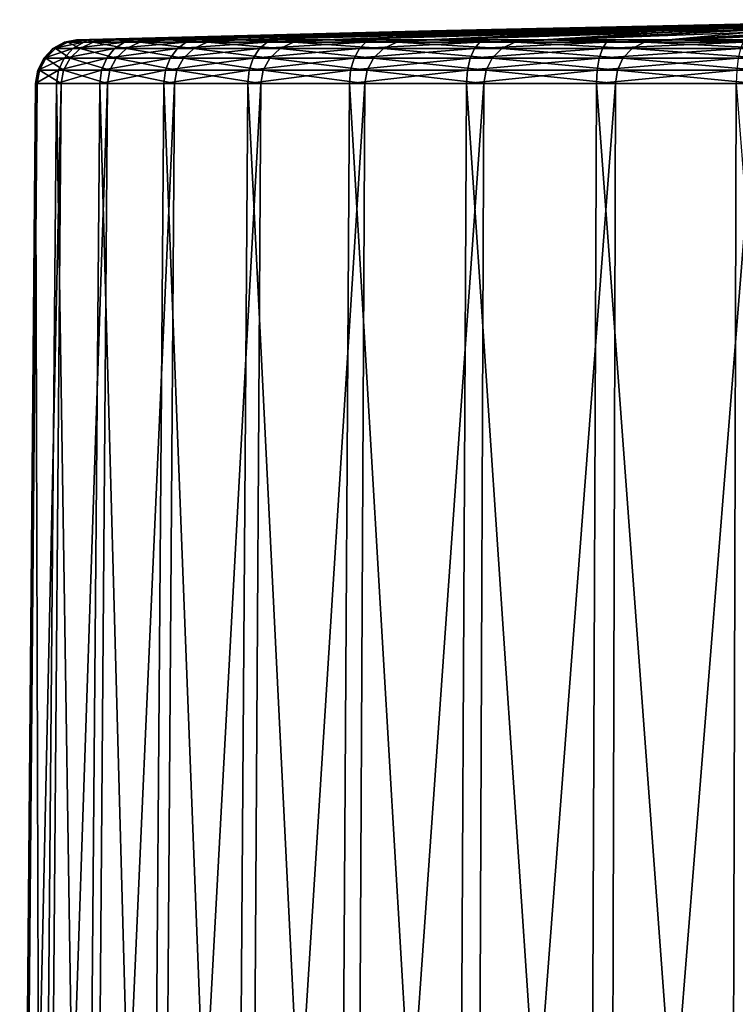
# Model space of a CAD drawing. Header units: millimetres. Extents: x -23 to 23, y -1 to 161.
# Tile 36 of 68: x -23 to -7, y 138 to 161. Entities that reach past the tile are written whole.
import ezdxf

# ---------------------------------------------------------------- set-up
doc = ezdxf.new("R2010")
doc.units = ezdxf.units.MM
doc.header["$LTSCALE"] = 79.788429
for name, color, linetype in [('65', 7, 'CONTINUOUS'), ('70', 7, 'CONTINUOUS'), ('71', 7, 'CONTINUOUS'), ('72', 7, 'CONTINUOUS')]:
    doc.layers.add(name, color=color, linetype=linetype)

msp = doc.modelspace()

# ---------------------------------------------------------------- linework, layer by layer
at = {"layer": '65', "color": 7, "linetype": 'CONTINUOUS'}
for points in [[(-22.554, 159.186, 1.791), (-22.59, 159.186, -1.615), (-22.951, 117.852, -1.616), (-22.554, 159.186, 1.791)], [(-22.951, 117.852, -1.616), (-22.59, 159.186, -1.615), (-22.471, 117.852, -5.045), (-22.951, 117.852, -1.616)], [(-22.911, 117.852, 1.846), (-22.554, 159.186, 1.791), (-22.951, 117.852, -1.616), (-22.911, 117.852, 1.846)], [(-22.008, 159.186, 5.153), (-22.554, 159.186, 1.791), (-22.911, 117.852, 1.846), (-22.008, 159.186, 5.153)], [(-22.352, 117.852, 5.263), (-22.008, 159.186, 5.153), (-22.911, 117.852, 1.846), (-22.352, 117.852, 5.263)], [(-22.59, 159.186, -1.615), (-22.115, 159.186, -4.988), (-22.471, 117.852, -5.045), (-22.59, 159.186, -1.615)], [(-22.471, 117.852, -5.045), (-22.115, 159.186, -4.988), (-21.482, 117.852, -8.363), (-22.471, 117.852, -5.045)], [(-20.963, 159.186, 8.394), (-22.008, 159.186, 5.153), (-22.352, 117.852, 5.263), (-20.963, 159.186, 8.394)], [(-21.286, 117.852, 8.558), (-20.963, 159.186, 8.394), (-22.352, 117.852, 5.263), (-21.286, 117.852, 8.558)], [(-22.115, 159.186, -4.988), (-21.138, 159.186, -8.251), (-21.482, 117.852, -8.363), (-22.115, 159.186, -4.988)], [(-21.482, 117.852, -8.363), (-21.138, 159.186, -8.251), (-20.005, 117.852, -11.495), (-21.482, 117.852, -8.363)], [(-19.444, 159.186, 11.443), (-20.963, 159.186, 8.394), (-21.286, 117.852, 8.558), (-19.444, 159.186, 11.443)], [(-19.738, 117.852, 11.655), (-19.444, 159.186, 11.443), (-21.286, 117.852, 8.558), (-19.738, 117.852, 11.655)], [(-21.138, 159.186, -8.251), (-19.684, 159.186, -11.331), (-20.005, 117.852, -11.495), (-21.138, 159.186, -8.251)], [(-20.005, 117.852, -11.495), (-19.684, 159.186, -11.331), (-18.075, 117.852, -14.37), (-20.005, 117.852, -11.495)], [(-17.484, 159.186, 14.229), (-19.444, 159.186, 11.443), (-19.738, 117.852, 11.655), (-17.484, 159.186, 14.229)], [(-17.742, 117.852, 14.484), (-17.484, 159.186, 14.229), (-19.738, 117.852, 11.655), (-17.742, 117.852, 14.484)], [(-19.684, 159.186, -11.331), (-17.783, 159.186, -14.158), (-18.075, 117.852, -14.37), (-19.684, 159.186, -11.331)], [(-18.075, 117.852, -14.37), (-17.783, 159.186, -14.158), (-15.735, 117.852, -16.923), (-18.075, 117.852, -14.37)], [(-17.783, 159.186, -14.158), (-15.48, 159.186, -16.667), (-15.735, 117.852, -16.923), (-17.783, 159.186, -14.158)], [(-15.129, 159.186, 16.689), (-17.484, 159.186, 14.229), (-17.742, 117.852, 14.484), (-15.129, 159.186, 16.689)], [(-15.344, 117.852, 16.982), (-15.129, 159.186, 16.689), (-17.742, 117.852, 14.484), (-15.344, 117.852, 16.982)], [(-15.735, 117.852, -16.923), (-15.48, 159.186, -16.667), (-13.039, 117.852, -19.095), (-15.735, 117.852, -16.923)], [(-15.48, 159.186, -16.667), (-12.827, 159.186, -18.803), (-13.039, 117.852, -19.095), (-15.48, 159.186, -16.667)], [(-12.431, 159.186, 18.769), (-15.129, 159.186, 16.689), (-15.344, 117.852, 16.982), (-12.431, 159.186, 18.769)], [(-12.598, 117.852, 19.091), (-12.431, 159.186, 18.769), (-15.344, 117.852, 16.982), (-12.598, 117.852, 19.091)], [(-13.039, 117.852, -19.095), (-12.827, 159.186, -18.803), (-10.047, 117.852, -20.838), (-13.039, 117.852, -19.095)], [(-12.827, 159.186, -18.803), (-9.883, 159.186, -20.516), (-10.047, 117.852, -20.838), (-12.827, 159.186, -18.803)], [(-9.452, 159.186, 20.42), (-12.431, 159.186, 18.769), (-12.598, 117.852, 19.091), (-9.452, 159.186, 20.42)], [(-9.566, 117.852, 20.764), (-9.452, 159.186, 20.42), (-12.598, 117.852, 19.091), (-9.566, 117.852, 20.764)], [(-10.047, 117.852, -20.838), (-9.883, 159.186, -20.516), (-6.827, 117.852, -22.112), (-10.047, 117.852, -20.838)], [(-9.883, 159.186, -20.516), (-6.716, 159.186, -21.768), (-6.827, 117.852, -22.112), (-9.883, 159.186, -20.516)], [(-6.259, 159.186, 21.605), (-9.452, 159.186, 20.42), (-9.566, 117.852, 20.764), (-6.259, 159.186, 21.605)], [(-6.318, 117.852, 21.963), (-6.259, 159.186, 21.605), (-9.566, 117.852, 20.764), (-6.318, 117.852, 21.963)], [(-6.827, 117.852, -22.112), (-6.716, 159.186, -21.768), (-3.453, 117.852, -22.888), (-6.827, 117.852, -22.112)]]:
    msp.add_3dface(points, dxfattribs=at)
at = {"layer": '70', "color": 7, "linetype": 'CONTINUOUS'}
for points in [[(-10.712, 160.443, 1.465), (-10.833, 160.443, -0.15), (-21.43, 160.177, 3.034), (-10.712, 160.443, 1.465)], [(-20.729, 160.177, 6.15), (-10.712, 160.443, 1.465), (-21.43, 160.177, 3.034), (-20.729, 160.177, 6.15)], [(-21.43, 160.177, 3.034), (-10.833, 160.443, -0.15), (-11.238, 160.434, -0.15), (-21.43, 160.177, 3.034)], [(-13.62, 160.38, -0.15), (-21.43, 160.177, 3.034), (-11.238, 160.434, -0.15), (-13.62, 160.38, -0.15)], [(-10.352, 160.443, 3.043), (-10.712, 160.443, 1.465), (-20.729, 160.177, 6.15), (-10.352, 160.443, 3.043)], [(-19.578, 160.177, 9.128), (-10.352, 160.443, 3.043), (-20.729, 160.177, 6.15), (-19.578, 160.177, 9.128)], [(-9.76, 160.443, 4.55), (-10.352, 160.443, 3.043), (-19.578, 160.177, 9.128), (-9.76, 160.443, 4.55)], [(-18.001, 160.177, 11.905), (-9.76, 160.443, 4.55), (-19.578, 160.177, 9.128), (-18.001, 160.177, 11.905)], [(-8.951, 160.443, 5.952), (-9.76, 160.443, 4.55), (-18.001, 160.177, 11.905), (-8.951, 160.443, 5.952)], [(-16.034, 160.177, 14.42), (-8.951, 160.443, 5.952), (-18.001, 160.177, 11.905), (-16.034, 160.177, 14.42)], [(-7.941, 160.443, 7.218), (-8.951, 160.443, 5.952), (-16.034, 160.177, 14.42), (-7.941, 160.443, 7.218)], [(-13.718, 160.177, 16.618), (-7.941, 160.443, 7.218), (-16.034, 160.177, 14.42), (-13.718, 160.177, 16.618)], [(-6.754, 160.443, 8.32), (-7.941, 160.443, 7.218), (-13.718, 160.177, 16.618), (-6.754, 160.443, 8.32)], [(-11.104, 160.177, 18.453), (-6.754, 160.443, 8.32), (-13.718, 160.177, 16.618), (-11.104, 160.177, 18.453)], [(-5.417, 160.443, 9.232), (-6.754, 160.443, 8.32), (-11.104, 160.177, 18.453), (-5.417, 160.443, 9.232)], [(-8.25, 160.177, 19.883), (-5.417, 160.443, 9.232), (-11.104, 160.177, 18.453), (-8.25, 160.177, 19.883)], [(-10.833, 160.443, -0.15), (-10.712, 160.443, 1.465), (-5.575, 160.551, -0.15), (-10.833, 160.443, -0.15)], [(-5.575, 160.551, -0.15), (-10.712, 160.443, 1.465), (-5.575, 160.55, 0.29), (-5.575, 160.551, -0.15)], [(-5.575, 160.55, 0.29), (-10.712, 160.443, 1.465), (-5.575, 160.549, 0.728), (-5.575, 160.55, 0.29)], [(-10.712, 160.443, 1.465), (-10.352, 160.443, 3.043), (-5.575, 160.549, 0.728), (-10.712, 160.443, 1.465)], [(-5.575, 160.549, 0.728), (-10.352, 160.443, 3.043), (-5.575, 160.545, 1.6), (-5.575, 160.549, 0.728)], [(-10.352, 160.443, 3.043), (-9.76, 160.443, 4.55), (-5.575, 160.545, 1.6), (-10.352, 160.443, 3.043)], [(-9.76, 160.443, 4.55), (-8.951, 160.443, 5.952), (-3.441, 160.583, 1.6), (-9.76, 160.443, 4.55)], [(-4.448, 160.566, 1.6), (-9.76, 160.443, 4.55), (-3.441, 160.583, 1.6), (-4.448, 160.566, 1.6)], [(-4.972, 160.556, 1.6), (-9.76, 160.443, 4.55), (-4.448, 160.566, 1.6), (-4.972, 160.556, 1.6)], [(-5.575, 160.545, 1.6), (-9.76, 160.443, 4.55), (-4.972, 160.556, 1.6), (-5.575, 160.545, 1.6)], [(-8.951, 160.443, 5.952), (-7.941, 160.443, 7.218), (-2.063, 160.604, 1.6), (-8.951, 160.443, 5.952)], [(-2.662, 160.595, 1.6), (-8.951, 160.443, 5.952), (-2.063, 160.604, 1.6), (-2.662, 160.595, 1.6)], [(-3.441, 160.583, 1.6), (-8.951, 160.443, 5.952), (-2.662, 160.595, 1.6), (-3.441, 160.583, 1.6)], [(-3.958, 160.443, 9.934), (-5.417, 160.443, 9.232), (-8.25, 160.177, 19.883), (-3.958, 160.443, 9.934)], [(-5.215, 160.177, 20.878), (-3.958, 160.443, 9.934), (-8.25, 160.177, 19.883), (-5.215, 160.177, 20.878)], [(-6.754, 160.443, 8.32), (-1.633, 160.609, 1.6), (-7.941, 160.443, 7.218), (-6.754, 160.443, 8.32)], [(-7.941, 160.443, 7.218), (-1.633, 160.609, 1.6), (-2.063, 160.604, 1.6), (-7.941, 160.443, 7.218)], [(-1.319, 160.613, 1.6), (-1.633, 160.609, 1.6), (-6.754, 160.443, 8.32), (-1.319, 160.613, 1.6)], [(-5.417, 160.443, 9.232), (-1.319, 160.613, 1.6), (-6.754, 160.443, 8.32), (-5.417, 160.443, 9.232)], [(-21.665, 160.177, -0.15), (-21.43, 160.177, 3.034), (-13.62, 160.38, -0.15), (-21.665, 160.177, -0.15)]]:
    msp.add_3dface(points, dxfattribs=at)
at = {"layer": '71', "color": 7, "linetype": 'CONTINUOUS'}
for points in [[(-21.665, 160.177, -0.15), (-13.62, 160.38, -0.15), (-11.113, 160.434, -1.825), (-21.665, 160.177, -0.15)], [(-21.665, 160.177, -0.15), (-11.113, 160.434, -1.825), (-21.423, 160.177, -3.379), (-21.665, 160.177, -0.15)], [(-11.113, 160.434, -1.825), (-10.739, 160.434, -3.462), (-21.423, 160.177, -3.379), (-11.113, 160.434, -1.825)], [(-21.423, 160.177, -3.379), (-10.739, 160.434, -3.462), (-20.702, 160.177, -6.536), (-21.423, 160.177, -3.379)], [(-10.739, 160.434, -3.462), (-10.125, 160.434, -5.026), (-20.702, 160.177, -6.536), (-10.739, 160.434, -3.462)], [(-20.702, 160.177, -6.536), (-10.125, 160.434, -5.026), (-19.519, 160.177, -9.55), (-20.702, 160.177, -6.536)], [(-10.125, 160.434, -5.026), (-9.285, 160.434, -6.481), (-19.519, 160.177, -9.55), (-10.125, 160.434, -5.026)], [(-19.519, 160.177, -9.55), (-9.285, 160.434, -6.481), (-17.9, 160.177, -12.354), (-19.519, 160.177, -9.55)], [(-9.285, 160.434, -6.481), (-8.238, 160.434, -7.794), (-17.9, 160.177, -12.354), (-9.285, 160.434, -6.481)], [(-17.9, 160.177, -12.354), (-8.238, 160.434, -7.794), (-15.881, 160.177, -14.886), (-17.9, 160.177, -12.354)], [(-8.238, 160.434, -7.794), (-7.007, 160.434, -8.936), (-15.881, 160.177, -14.886), (-8.238, 160.434, -7.794)], [(-15.881, 160.177, -14.886), (-7.007, 160.434, -8.936), (-13.508, 160.177, -17.088), (-15.881, 160.177, -14.886)], [(-13.62, 160.38, -0.15), (-11.238, 160.434, -0.15), (-11.113, 160.434, -1.825), (-13.62, 160.38, -0.15)], [(-7.007, 160.434, -8.936), (-5.619, 160.434, -9.882), (-13.508, 160.177, -17.088), (-7.007, 160.434, -8.936)], [(-13.508, 160.177, -17.088), (-5.619, 160.434, -9.882), (-10.832, 160.177, -18.912), (-13.508, 160.177, -17.088)], [(-11.238, 160.434, -0.15), (-10.833, 160.443, -0.15), (-5.575, 160.55, -0.59), (-11.238, 160.434, -0.15)], [(-11.238, 160.434, -0.15), (-5.575, 160.55, -0.59), (-11.113, 160.434, -1.825), (-11.238, 160.434, -0.15)], [(-5.575, 160.55, -0.59), (-5.575, 160.549, -1.028), (-11.113, 160.434, -1.825), (-5.575, 160.55, -0.59)], [(-11.113, 160.434, -1.825), (-5.575, 160.549, -1.028), (-10.739, 160.434, -3.462), (-11.113, 160.434, -1.825)], [(-10.833, 160.443, -0.15), (-5.575, 160.551, -0.15), (-5.575, 160.55, -0.59), (-10.833, 160.443, -0.15)], [(-5.619, 160.434, -9.882), (-4.106, 160.434, -10.611), (-10.832, 160.177, -18.912), (-5.619, 160.434, -9.882)], [(-10.832, 160.177, -18.912), (-4.106, 160.434, -10.611), (-7.915, 160.177, -20.317), (-10.832, 160.177, -18.912)], [(-4.974, 160.556, -1.9), (-4.448, 160.566, -1.9), (-10.739, 160.434, -3.462), (-4.974, 160.556, -1.9)], [(-10.739, 160.434, -3.462), (-4.448, 160.566, -1.9), (-10.125, 160.434, -5.026), (-10.739, 160.434, -3.462)], [(-5.575, 160.545, -1.9), (-4.974, 160.556, -1.9), (-10.739, 160.434, -3.462), (-5.575, 160.545, -1.9)], [(-5.575, 160.549, -1.028), (-5.575, 160.545, -1.9), (-10.739, 160.434, -3.462), (-5.575, 160.549, -1.028)], [(-3.398, 160.584, -1.9), (-2.76, 160.594, -1.9), (-10.125, 160.434, -5.026), (-3.398, 160.584, -1.9)], [(-10.125, 160.434, -5.026), (-2.76, 160.594, -1.9), (-9.285, 160.434, -6.481), (-10.125, 160.434, -5.026)], [(-4.448, 160.566, -1.9), (-3.398, 160.584, -1.9), (-10.125, 160.434, -5.026), (-4.448, 160.566, -1.9)], [(-2.76, 160.594, -1.9), (-2.253, 160.601, -1.9), (-9.285, 160.434, -6.481), (-2.76, 160.594, -1.9)], [(-9.285, 160.434, -6.481), (-2.253, 160.601, -1.9), (-8.238, 160.434, -7.794), (-9.285, 160.434, -6.481)], [(-1.829, 160.607, -1.9), (-1.449, 160.611, -1.9), (-8.238, 160.434, -7.794), (-1.829, 160.607, -1.9)], [(-8.238, 160.434, -7.794), (-1.449, 160.611, -1.9), (-7.007, 160.434, -8.936), (-8.238, 160.434, -7.794)], [(-2.253, 160.601, -1.9), (-1.829, 160.607, -1.9), (-8.238, 160.434, -7.794), (-2.253, 160.601, -1.9)], [(-4.106, 160.434, -10.611), (-2.501, 160.434, -11.106), (-7.915, 160.177, -20.317), (-4.106, 160.434, -10.611)], [(-7.915, 160.177, -20.317), (-2.501, 160.434, -11.106), (-4.821, 160.177, -21.272), (-7.915, 160.177, -20.317)], [(-1.449, 160.611, -1.9), (-0.633, 160.633, -0.967), (-7.007, 160.434, -8.936), (-1.449, 160.611, -1.9)], [(-7.007, 160.434, -8.936), (-0.633, 160.633, -0.967), (-5.619, 160.434, -9.882), (-7.007, 160.434, -8.936)]]:
    msp.add_3dface(points, dxfattribs=at)
at = {"layer": '72', "color": 7, "linetype": 'CONTINUOUS'}
for points in [[(-21.942, 159.76, -4.898), (-22.407, 159.76, -1.546), (-21.747, 159.978, -4.79), (-21.942, 159.76, -4.898)], [(-22.407, 159.76, -1.546), (-22.362, 159.76, 1.837), (-22.197, 159.978, -1.462), (-22.407, 159.76, -1.546)], [(-21.747, 159.978, -4.79), (-22.407, 159.76, -1.546), (-22.197, 159.978, -1.462), (-21.747, 159.978, -4.79)], [(-22.362, 159.76, 1.837), (-21.81, 159.76, 5.175), (-22.142, 159.978, 1.896), (-22.362, 159.76, 1.837)], [(-22.197, 159.978, -1.462), (-22.362, 159.76, 1.837), (-22.142, 159.978, 1.896), (-22.197, 159.978, -1.462)], [(-21.747, 159.978, -4.79), (-22.197, 159.978, -1.462), (-21.501, 160.122, -4.642), (-21.747, 159.978, -4.79)], [(-22.197, 159.978, -1.462), (-22.142, 159.978, 1.896), (-21.933, 160.122, -1.342), (-22.197, 159.978, -1.462)], [(-21.501, 160.122, -4.642), (-22.197, 159.978, -1.462), (-21.933, 160.122, -1.342), (-21.501, 160.122, -4.642)], [(-22.142, 159.978, 1.896), (-21.581, 159.978, 5.207), (-21.862, 160.122, 1.985), (-22.142, 159.978, 1.896)], [(-21.933, 160.122, -1.342), (-22.142, 159.978, 1.896), (-21.862, 160.122, 1.985), (-21.933, 160.122, -1.342)], [(-22.142, 159.978, 1.896), (-21.81, 159.76, 5.175), (-21.581, 159.978, 5.207), (-22.142, 159.978, 1.896)], [(-20.98, 159.76, -8.141), (-21.942, 159.76, -4.898), (-20.8, 159.978, -8.012), (-20.98, 159.76, -8.141)], [(-20.8, 159.978, -8.012), (-21.942, 159.76, -4.898), (-21.747, 159.978, -4.79), (-20.8, 159.978, -8.012)], [(-21.665, 160.177, -0.15), (-21.423, 160.177, -3.379), (-21.933, 160.122, -1.342), (-21.665, 160.177, -0.15)], [(-21.665, 160.177, -0.15), (-21.933, 160.122, -1.342), (-21.862, 160.122, 1.985), (-21.665, 160.177, -0.15)], [(-21.423, 160.177, -3.379), (-21.501, 160.122, -4.642), (-21.933, 160.122, -1.342), (-21.423, 160.177, -3.379)], [(-21.43, 160.177, 3.034), (-21.665, 160.177, -0.15), (-21.862, 160.122, 1.985), (-21.43, 160.177, 3.034)], [(-21.43, 160.177, 3.034), (-21.862, 160.122, 1.985), (-21.288, 160.122, 5.263), (-21.43, 160.177, 3.034)], [(-21.862, 160.122, 1.985), (-21.581, 159.978, 5.207), (-21.288, 160.122, 5.263), (-21.862, 160.122, 1.985)], [(-21.81, 159.76, 5.175), (-20.762, 159.76, 8.392), (-21.581, 159.978, 5.207), (-21.81, 159.76, 5.175)], [(-20.8, 159.978, -8.012), (-21.747, 159.978, -4.79), (-20.576, 160.122, -7.838), (-20.8, 159.978, -8.012)], [(-20.576, 160.122, -7.838), (-21.747, 159.978, -4.79), (-21.501, 160.122, -4.642), (-20.576, 160.122, -7.838)], [(-21.581, 159.978, 5.207), (-20.528, 159.978, 8.396), (-21.288, 160.122, 5.263), (-21.581, 159.978, 5.207)], [(-21.581, 159.978, 5.207), (-20.762, 159.76, 8.392), (-20.528, 159.978, 8.396), (-21.581, 159.978, 5.207)], [(-21.423, 160.177, -3.379), (-20.702, 160.177, -6.536), (-21.501, 160.122, -4.642), (-21.423, 160.177, -3.379)], [(-20.702, 160.177, -6.536), (-20.576, 160.122, -7.838), (-21.501, 160.122, -4.642), (-20.702, 160.177, -6.536)], [(-20.729, 160.177, 6.15), (-21.43, 160.177, 3.034), (-21.288, 160.122, 5.263), (-20.729, 160.177, 6.15)], [(-20.729, 160.177, 6.15), (-21.288, 160.122, 5.263), (-20.226, 160.122, 8.417), (-20.729, 160.177, 6.15)], [(-21.288, 160.122, 5.263), (-20.528, 159.978, 8.396), (-20.226, 160.122, 8.417), (-21.288, 160.122, 5.263)], [(-19.541, 159.76, -11.204), (-20.98, 159.76, -8.141), (-19.378, 159.978, -11.055), (-19.541, 159.76, -11.204)], [(-19.378, 159.978, -11.055), (-20.98, 159.76, -8.141), (-20.8, 159.978, -8.012), (-19.378, 159.978, -11.055)], [(-19.378, 159.978, -11.055), (-20.8, 159.978, -8.012), (-19.178, 160.122, -10.859), (-19.378, 159.978, -11.055)], [(-19.178, 160.122, -10.859), (-20.8, 159.978, -8.012), (-20.576, 160.122, -7.838), (-19.178, 160.122, -10.859)], [(-20.762, 159.76, 8.392), (-19.242, 159.76, 11.416), (-20.528, 159.978, 8.396), (-20.762, 159.76, 8.392)], [(-19.578, 160.177, 9.128), (-20.729, 160.177, 6.15), (-20.226, 160.122, 8.417), (-19.578, 160.177, 9.128)], [(-20.702, 160.177, -6.536), (-19.519, 160.177, -9.55), (-20.576, 160.122, -7.838), (-20.702, 160.177, -6.536)], [(-19.519, 160.177, -9.55), (-19.178, 160.122, -10.859), (-20.576, 160.122, -7.838), (-19.519, 160.177, -9.55)], [(-20.528, 159.978, 8.396), (-19.007, 159.978, 11.391), (-20.226, 160.122, 8.417), (-20.528, 159.978, 8.396)], [(-20.528, 159.978, 8.396), (-19.242, 159.76, 11.416), (-19.007, 159.978, 11.391), (-20.528, 159.978, 8.396)], [(-19.578, 160.177, 9.128), (-20.226, 160.122, 8.417), (-18.7, 160.122, 11.374), (-19.578, 160.177, 9.128)], [(-20.226, 160.122, 8.417), (-19.007, 159.978, 11.391), (-18.7, 160.122, 11.374), (-20.226, 160.122, 8.417)], [(-18.001, 160.177, 11.905), (-19.578, 160.177, 9.128), (-18.7, 160.122, 11.374), (-18.001, 160.177, 11.905)], [(-17.657, 159.76, -14.015), (-19.541, 159.76, -11.204), (-17.515, 159.978, -13.849), (-17.657, 159.76, -14.015)], [(-17.515, 159.978, -13.849), (-19.541, 159.76, -11.204), (-19.378, 159.978, -11.055), (-17.515, 159.978, -13.849)], [(-19.519, 160.177, -9.55), (-17.9, 160.177, -12.354), (-19.178, 160.122, -10.859), (-19.519, 160.177, -9.55)], [(-17.515, 159.978, -13.849), (-19.378, 159.978, -11.055), (-17.341, 160.122, -13.633), (-17.515, 159.978, -13.849)], [(-17.341, 160.122, -13.633), (-19.378, 159.978, -11.055), (-19.178, 160.122, -10.859), (-17.341, 160.122, -13.633)], [(-19.242, 159.76, 11.416), (-17.285, 159.76, 14.176), (-19.007, 159.978, 11.391), (-19.242, 159.76, 11.416)], [(-17.9, 160.177, -12.354), (-17.341, 160.122, -13.633), (-19.178, 160.122, -10.859), (-17.9, 160.177, -12.354)], [(-19.007, 159.978, 11.391), (-17.052, 159.978, 14.121), (-18.7, 160.122, 11.374), (-19.007, 159.978, 11.391)], [(-19.007, 159.978, 11.391), (-17.285, 159.76, 14.176), (-17.052, 159.978, 14.121), (-19.007, 159.978, 11.391)], [(-18.001, 160.177, 11.905), (-18.7, 160.122, 11.374), (-16.744, 160.122, 14.067), (-18.001, 160.177, 11.905)], [(-18.7, 160.122, 11.374), (-17.052, 159.978, 14.121), (-16.744, 160.122, 14.067), (-18.7, 160.122, 11.374)], [(-16.034, 160.177, 14.42), (-18.001, 160.177, 11.905), (-16.744, 160.122, 14.067), (-16.034, 160.177, 14.42)], [(-17.9, 160.177, -12.354), (-15.881, 160.177, -14.886), (-17.341, 160.122, -13.633), (-17.9, 160.177, -12.354)], [(-15.373, 159.76, -16.511), (-17.657, 159.76, -14.015), (-15.252, 159.978, -16.33), (-15.373, 159.76, -16.511)], [(-15.252, 159.978, -16.33), (-17.657, 159.76, -14.015), (-17.515, 159.978, -13.849), (-15.252, 159.978, -16.33)], [(-15.252, 159.978, -16.33), (-17.515, 159.978, -13.849), (-15.105, 160.122, -16.098), (-15.252, 159.978, -16.33)], [(-15.105, 160.122, -16.098), (-17.515, 159.978, -13.849), (-17.341, 160.122, -13.633), (-15.105, 160.122, -16.098)], [(-15.881, 160.177, -14.886), (-15.105, 160.122, -16.098), (-17.341, 160.122, -13.633), (-15.881, 160.177, -14.886)], [(-17.285, 159.76, 14.176), (-14.936, 159.76, 16.611), (-17.052, 159.978, 14.121), (-17.285, 159.76, 14.176)], [(-17.052, 159.978, 14.121), (-14.708, 159.978, 16.527), (-16.744, 160.122, 14.067), (-17.052, 159.978, 14.121)], [(-17.052, 159.978, 14.121), (-14.936, 159.76, 16.611), (-14.708, 159.978, 16.527), (-17.052, 159.978, 14.121)], [(-16.034, 160.177, 14.42), (-16.744, 160.122, 14.067), (-14.404, 160.122, 16.433), (-16.034, 160.177, 14.42)], [(-16.744, 160.122, 14.067), (-14.708, 159.978, 16.527), (-14.404, 160.122, 16.433), (-16.744, 160.122, 14.067)], [(-13.718, 160.177, 16.618), (-16.034, 160.177, 14.42), (-14.404, 160.122, 16.433), (-13.718, 160.177, 16.618)], [(-15.881, 160.177, -14.886), (-13.508, 160.177, -17.088), (-15.105, 160.122, -16.098), (-15.881, 160.177, -14.886)], [(-12.74, 159.76, -18.635), (-15.373, 159.76, -16.511), (-12.642, 159.978, -18.443), (-12.74, 159.76, -18.635)], [(-12.642, 159.978, -18.443), (-15.373, 159.76, -16.511), (-15.252, 159.978, -16.33), (-12.642, 159.978, -18.443)], [(-12.642, 159.978, -18.443), (-15.252, 159.978, -16.33), (-12.522, 160.122, -18.197), (-12.642, 159.978, -18.443)], [(-12.522, 160.122, -18.197), (-15.252, 159.978, -16.33), (-15.105, 160.122, -16.098), (-12.522, 160.122, -18.197)], [(-13.508, 160.177, -17.088), (-12.522, 160.122, -18.197), (-15.105, 160.122, -16.098), (-13.508, 160.177, -17.088)], [(-14.936, 159.76, 16.611), (-12.247, 159.76, 18.665), (-14.708, 159.978, 16.527), (-14.936, 159.76, 16.611)], [(-14.708, 159.978, 16.527), (-12.029, 159.978, 18.551), (-14.404, 160.122, 16.433), (-14.708, 159.978, 16.527)], [(-14.708, 159.978, 16.527), (-12.247, 159.76, 18.665), (-12.029, 159.978, 18.551), (-14.708, 159.978, 16.527)], [(-13.718, 160.177, 16.618), (-14.404, 160.122, 16.433), (-11.734, 160.122, 18.419), (-13.718, 160.177, 16.618)], [(-14.404, 160.122, 16.433), (-12.029, 159.978, 18.551), (-11.734, 160.122, 18.419), (-14.404, 160.122, 16.433)], [(-11.104, 160.177, 18.453), (-13.718, 160.177, 16.618), (-11.734, 160.122, 18.419), (-11.104, 160.177, 18.453)], [(-13.508, 160.177, -17.088), (-10.832, 160.177, -18.912), (-12.522, 160.122, -18.197), (-13.508, 160.177, -17.088)], [(-9.817, 159.76, -20.34), (-12.74, 159.76, -18.635), (-9.743, 159.978, -20.138), (-9.817, 159.76, -20.34)], [(-9.743, 159.978, -20.138), (-12.74, 159.76, -18.635), (-12.642, 159.978, -18.443), (-9.743, 159.978, -20.138)], [(-9.743, 159.978, -20.138), (-12.642, 159.978, -18.443), (-9.652, 160.122, -19.881), (-9.743, 159.978, -20.138)], [(-9.652, 160.122, -19.881), (-12.642, 159.978, -18.443), (-12.522, 160.122, -18.197), (-9.652, 160.122, -19.881)], [(-10.832, 160.177, -18.912), (-9.652, 160.122, -19.881), (-12.522, 160.122, -18.197), (-10.832, 160.177, -18.912)], [(-12.247, 159.76, 18.665), (-9.281, 159.76, 20.292), (-12.029, 159.978, 18.551), (-12.247, 159.76, 18.665)], [(-12.029, 159.978, 18.551), (-9.075, 159.978, 20.15), (-11.734, 160.122, 18.419), (-12.029, 159.978, 18.551)], [(-12.029, 159.978, 18.551), (-9.281, 159.76, 20.292), (-9.075, 159.978, 20.15), (-12.029, 159.978, 18.551)], [(-11.104, 160.177, 18.453), (-11.734, 160.122, 18.419), (-8.794, 160.122, 19.979), (-11.104, 160.177, 18.453)], [(-11.734, 160.122, 18.419), (-9.075, 159.978, 20.15), (-8.794, 160.122, 19.979), (-11.734, 160.122, 18.419)], [(-8.25, 160.177, 19.883), (-11.104, 160.177, 18.453), (-8.794, 160.122, 19.979), (-8.25, 160.177, 19.883)], [(-10.832, 160.177, -18.912), (-7.915, 160.177, -20.317), (-9.652, 160.122, -19.881), (-10.832, 160.177, -18.912)], [(-6.671, 159.76, -21.586), (-9.817, 159.76, -20.34), (-6.621, 159.978, -21.377), (-6.671, 159.76, -21.586)], [(-6.621, 159.978, -21.377), (-9.817, 159.76, -20.34), (-9.743, 159.978, -20.138), (-6.621, 159.978, -21.377)], [(-6.621, 159.978, -21.377), (-9.743, 159.978, -20.138), (-6.56, 160.122, -21.113), (-6.621, 159.978, -21.377)], [(-6.56, 160.122, -21.113), (-9.743, 159.978, -20.138), (-9.652, 160.122, -19.881), (-6.56, 160.122, -21.113)], [(-7.915, 160.177, -20.317), (-6.56, 160.122, -21.113), (-9.652, 160.122, -19.881), (-7.915, 160.177, -20.317)], [(-9.281, 159.76, 20.292), (-6.103, 159.76, 21.455), (-9.075, 159.978, 20.15), (-9.281, 159.76, 20.292)], [(-9.075, 159.978, 20.15), (-5.914, 159.978, 21.285), (-8.794, 160.122, 19.979), (-9.075, 159.978, 20.15)], [(-9.075, 159.978, 20.15), (-6.103, 159.76, 21.455), (-5.914, 159.978, 21.285), (-9.075, 159.978, 20.15)], [(-8.25, 160.177, 19.883), (-8.794, 160.122, 19.979), (-5.652, 160.122, 21.076), (-8.25, 160.177, 19.883)], [(-8.794, 160.122, 19.979), (-5.914, 159.978, 21.285), (-5.652, 160.122, 21.076), (-8.794, 160.122, 19.979)], [(-5.215, 160.177, 20.878), (-8.25, 160.177, 19.883), (-5.652, 160.122, 21.076), (-5.215, 160.177, 20.878)], [(-7.915, 160.177, -20.317), (-4.821, 160.177, -21.272), (-6.56, 160.122, -21.113), (-7.915, 160.177, -20.317)], [(-22.069, 159.486, -4.964), (-22.542, 159.486, -1.597), (-21.942, 159.76, -4.898), (-22.069, 159.486, -4.964)], [(-22.542, 159.486, -1.597), (-22.504, 159.486, 1.803), (-22.407, 159.76, -1.546), (-22.542, 159.486, -1.597)], [(-21.942, 159.76, -4.898), (-22.542, 159.486, -1.597), (-22.407, 159.76, -1.546), (-21.942, 159.76, -4.898)], [(-22.504, 159.486, 1.803), (-21.956, 159.486, 5.159), (-22.362, 159.76, 1.837), (-22.504, 159.486, 1.803)], [(-22.407, 159.76, -1.546), (-22.504, 159.486, 1.803), (-22.362, 159.76, 1.837), (-22.407, 159.76, -1.546)], [(-22.362, 159.76, 1.837), (-21.956, 159.486, 5.159), (-21.81, 159.76, 5.175), (-22.362, 159.76, 1.837)], [(-21.097, 159.486, -8.222), (-22.069, 159.486, -4.964), (-20.98, 159.76, -8.141), (-21.097, 159.486, -8.222)], [(-20.98, 159.76, -8.141), (-22.069, 159.486, -4.964), (-21.942, 159.76, -4.898), (-20.98, 159.76, -8.141)], [(-21.956, 159.486, 5.159), (-20.91, 159.486, 8.394), (-21.81, 159.76, 5.175), (-21.956, 159.486, 5.159)], [(-21.81, 159.76, 5.175), (-20.91, 159.486, 8.394), (-20.762, 159.76, 8.392), (-21.81, 159.76, 5.175)], [(-19.646, 159.486, -11.297), (-21.097, 159.486, -8.222), (-19.541, 159.76, -11.204), (-19.646, 159.486, -11.297)], [(-19.541, 159.76, -11.204), (-21.097, 159.486, -8.222), (-20.98, 159.76, -8.141), (-19.541, 159.76, -11.204)], [(-20.91, 159.486, 8.394), (-19.391, 159.486, 11.436), (-20.762, 159.76, 8.392), (-20.91, 159.486, 8.394)], [(-20.762, 159.76, 8.392), (-19.391, 159.486, 11.436), (-19.242, 159.76, 11.416), (-20.762, 159.76, 8.392)], [(-17.75, 159.486, -14.12), (-19.646, 159.486, -11.297), (-17.657, 159.76, -14.015), (-17.75, 159.486, -14.12)], [(-17.657, 159.76, -14.015), (-19.646, 159.486, -11.297), (-19.541, 159.76, -11.204), (-17.657, 159.76, -14.015)], [(-19.391, 159.486, 11.436), (-17.432, 159.486, 14.215), (-19.242, 159.76, 11.416), (-19.391, 159.486, 11.436)], [(-19.242, 159.76, 11.416), (-17.432, 159.486, 14.215), (-17.285, 159.76, 14.176), (-19.242, 159.76, 11.416)], [(-15.452, 159.486, -16.626), (-17.75, 159.486, -14.12), (-15.373, 159.76, -16.511), (-15.452, 159.486, -16.626)], [(-15.373, 159.76, -16.511), (-17.75, 159.486, -14.12), (-17.657, 159.76, -14.015), (-15.373, 159.76, -16.511)], [(-17.432, 159.486, 14.215), (-15.078, 159.486, 16.669), (-17.285, 159.76, 14.176), (-17.432, 159.486, 14.215)], [(-17.285, 159.76, 14.176), (-15.078, 159.486, 16.669), (-14.936, 159.76, 16.611), (-17.285, 159.76, 14.176)], [(-12.804, 159.486, -18.759), (-15.452, 159.486, -16.626), (-12.74, 159.76, -18.635), (-12.804, 159.486, -18.759)], [(-12.74, 159.76, -18.635), (-15.452, 159.486, -16.626), (-15.373, 159.76, -16.511), (-12.74, 159.76, -18.635)], [(-15.078, 159.486, 16.669), (-12.383, 159.486, 18.742), (-14.936, 159.76, 16.611), (-15.078, 159.486, 16.669)], [(-14.936, 159.76, 16.611), (-12.383, 159.486, 18.742), (-12.247, 159.76, 18.665), (-14.936, 159.76, 16.611)], [(-9.866, 159.486, -20.47), (-12.804, 159.486, -18.759), (-9.817, 159.76, -20.34), (-9.866, 159.486, -20.47)], [(-9.817, 159.76, -20.34), (-12.804, 159.486, -18.759), (-12.74, 159.76, -18.635), (-9.817, 159.76, -20.34)], [(-12.383, 159.486, 18.742), (-9.407, 159.486, 20.386), (-12.247, 159.76, 18.665), (-12.383, 159.486, 18.742)], [(-12.247, 159.76, 18.665), (-9.407, 159.486, 20.386), (-9.281, 159.76, 20.292), (-12.247, 159.76, 18.665)], [(-6.704, 159.486, -21.721), (-9.866, 159.486, -20.47), (-6.671, 159.76, -21.586), (-6.704, 159.486, -21.721)], [(-6.671, 159.76, -21.586), (-9.866, 159.486, -20.47), (-9.817, 159.76, -20.34), (-6.671, 159.76, -21.586)], [(-9.407, 159.486, 20.386), (-6.218, 159.486, 21.566), (-9.281, 159.76, 20.292), (-9.407, 159.486, 20.386)], [(-9.281, 159.76, 20.292), (-6.218, 159.486, 21.566), (-6.103, 159.76, 21.455), (-9.281, 159.76, 20.292)], [(-22.115, 159.186, -4.988), (-22.59, 159.186, -1.615), (-22.069, 159.486, -4.964), (-22.115, 159.186, -4.988)], [(-22.59, 159.186, -1.615), (-22.554, 159.186, 1.791), (-22.542, 159.486, -1.597), (-22.59, 159.186, -1.615)], [(-22.069, 159.486, -4.964), (-22.59, 159.186, -1.615), (-22.542, 159.486, -1.597), (-22.069, 159.486, -4.964)], [(-22.554, 159.186, 1.791), (-22.008, 159.186, 5.153), (-22.504, 159.486, 1.803), (-22.554, 159.186, 1.791)], [(-22.542, 159.486, -1.597), (-22.554, 159.186, 1.791), (-22.504, 159.486, 1.803), (-22.542, 159.486, -1.597)], [(-22.504, 159.486, 1.803), (-22.008, 159.186, 5.153), (-21.956, 159.486, 5.159), (-22.504, 159.486, 1.803)], [(-21.138, 159.186, -8.251), (-22.115, 159.186, -4.988), (-21.097, 159.486, -8.222), (-21.138, 159.186, -8.251)], [(-21.097, 159.486, -8.222), (-22.115, 159.186, -4.988), (-22.069, 159.486, -4.964), (-21.097, 159.486, -8.222)], [(-22.008, 159.186, 5.153), (-20.963, 159.186, 8.394), (-21.956, 159.486, 5.159), (-22.008, 159.186, 5.153)], [(-21.956, 159.486, 5.159), (-20.963, 159.186, 8.394), (-20.91, 159.486, 8.394), (-21.956, 159.486, 5.159)], [(-19.684, 159.186, -11.331), (-21.138, 159.186, -8.251), (-19.646, 159.486, -11.297), (-19.684, 159.186, -11.331)], [(-19.646, 159.486, -11.297), (-21.138, 159.186, -8.251), (-21.097, 159.486, -8.222), (-19.646, 159.486, -11.297)], [(-20.963, 159.186, 8.394), (-19.444, 159.186, 11.443), (-20.91, 159.486, 8.394), (-20.963, 159.186, 8.394)], [(-20.91, 159.486, 8.394), (-19.444, 159.186, 11.443), (-19.391, 159.486, 11.436), (-20.91, 159.486, 8.394)], [(-17.783, 159.186, -14.158), (-19.684, 159.186, -11.331), (-17.75, 159.486, -14.12), (-17.783, 159.186, -14.158)], [(-17.75, 159.486, -14.12), (-19.684, 159.186, -11.331), (-19.646, 159.486, -11.297), (-17.75, 159.486, -14.12)], [(-19.444, 159.186, 11.443), (-17.484, 159.186, 14.229), (-19.391, 159.486, 11.436), (-19.444, 159.186, 11.443)], [(-19.391, 159.486, 11.436), (-17.484, 159.186, 14.229), (-17.432, 159.486, 14.215), (-19.391, 159.486, 11.436)], [(-15.48, 159.186, -16.667), (-17.783, 159.186, -14.158), (-15.452, 159.486, -16.626), (-15.48, 159.186, -16.667)], [(-15.452, 159.486, -16.626), (-17.783, 159.186, -14.158), (-17.75, 159.486, -14.12), (-15.452, 159.486, -16.626)], [(-17.484, 159.186, 14.229), (-15.129, 159.186, 16.689), (-17.432, 159.486, 14.215), (-17.484, 159.186, 14.229)], [(-17.432, 159.486, 14.215), (-15.129, 159.186, 16.689), (-15.078, 159.486, 16.669), (-17.432, 159.486, 14.215)], [(-12.827, 159.186, -18.803), (-15.48, 159.186, -16.667), (-12.804, 159.486, -18.759), (-12.827, 159.186, -18.803)], [(-12.804, 159.486, -18.759), (-15.48, 159.186, -16.667), (-15.452, 159.486, -16.626), (-12.804, 159.486, -18.759)], [(-15.129, 159.186, 16.689), (-12.431, 159.186, 18.769), (-15.078, 159.486, 16.669), (-15.129, 159.186, 16.689)], [(-15.078, 159.486, 16.669), (-12.431, 159.186, 18.769), (-12.383, 159.486, 18.742), (-15.078, 159.486, 16.669)], [(-9.883, 159.186, -20.516), (-12.827, 159.186, -18.803), (-9.866, 159.486, -20.47), (-9.883, 159.186, -20.516)], [(-9.866, 159.486, -20.47), (-12.827, 159.186, -18.803), (-12.804, 159.486, -18.759), (-9.866, 159.486, -20.47)], [(-12.431, 159.186, 18.769), (-9.452, 159.186, 20.42), (-12.383, 159.486, 18.742), (-12.431, 159.186, 18.769)], [(-12.383, 159.486, 18.742), (-9.452, 159.186, 20.42), (-9.407, 159.486, 20.386), (-12.383, 159.486, 18.742)], [(-6.716, 159.186, -21.768), (-9.883, 159.186, -20.516), (-6.704, 159.486, -21.721), (-6.716, 159.186, -21.768)], [(-6.704, 159.486, -21.721), (-9.883, 159.186, -20.516), (-9.866, 159.486, -20.47), (-6.704, 159.486, -21.721)], [(-9.452, 159.186, 20.42), (-6.259, 159.186, 21.605), (-9.407, 159.486, 20.386), (-9.452, 159.186, 20.42)], [(-9.407, 159.486, 20.386), (-6.259, 159.186, 21.605), (-6.218, 159.486, 21.566), (-9.407, 159.486, 20.386)]]:
    msp.add_3dface(points, dxfattribs=at)

doc.saveas('drawing.dxf')
